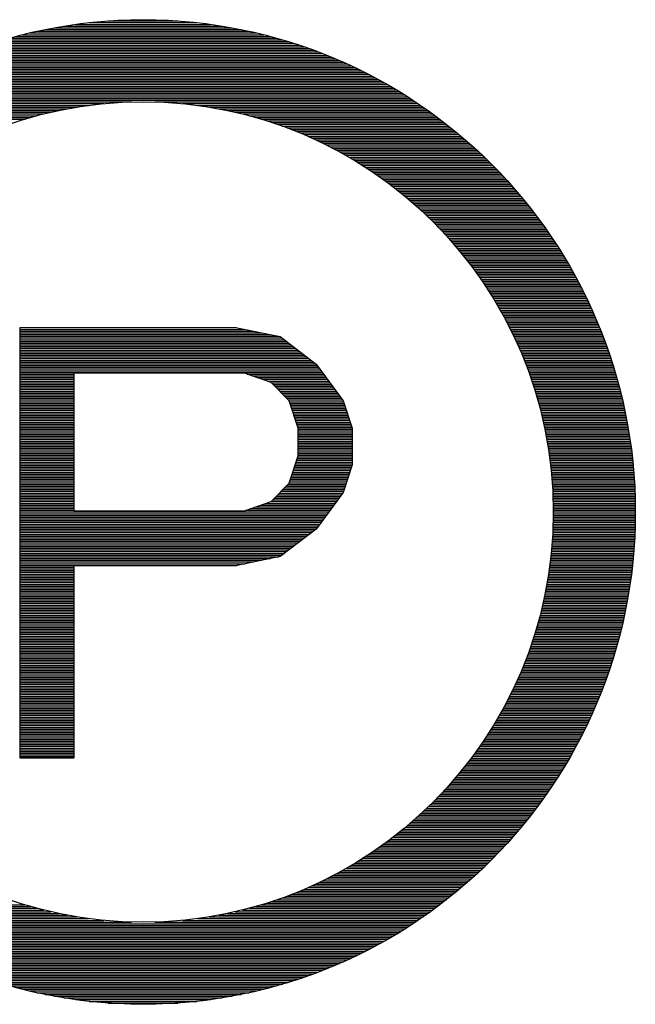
# Model space of a CAD drawing. Header units: millimetres. Extents: x 0 to 420, y -116 to 297.
# Tile 33 of 73: x 169 to 184, y 112 to 136. Entities that reach past the tile are written whole.
import ezdxf

# ---------------------------------------------------------------- set-up
doc = ezdxf.new("R2010")
doc.units = ezdxf.units.MM
doc.header["$LTSCALE"] = 23.1
doc.layers.get('0').update_dxf_attribs({"linetype": 'CONTINUOUS'})

msp = doc.modelspace()

# ---------------------------------------------------------------- linework, layer by layer
at = {"color": 2, "linetype": 'Continuous'}
for p, q in [((170.506, 135.877), (174.363, 135.877)), ((170.784, 135.919), (174.085, 135.919)), ((171.122, 135.961), (173.747, 135.961)), ((171.587, 136.003), (173.283, 136.003)), ((169.332, 135.625), (175.537, 135.625)), ((169.494, 135.667), (175.376, 135.667)), ((169.665, 135.709), (175.204, 135.709)), ((169.848, 135.751), (175.021, 135.751)), ((170.047, 135.793), (174.823, 135.793)), ((170.264, 135.835), (174.605, 135.835)), ((168.51, 135.373), (176.359, 135.373)), ((168.633, 135.415), (176.236, 135.415)), ((168.761, 135.457), (176.108, 135.457)), ((168.895, 135.499), (175.974, 135.499)), ((169.034, 135.541), (175.835, 135.541)), ((169.179, 135.583), (175.69, 135.583)), ((167.846, 135.121), (177.023, 135.121)), ((167.949, 135.163), (176.92, 135.163)), ((168.054, 135.205), (176.815, 135.205)), ((168.163, 135.247), (176.706, 135.247)), ((168.275, 135.289), (176.594, 135.289)), ((168.39, 135.331), (176.479, 135.331)), ((167.368, 134.911), (177.501, 134.911)), ((167.459, 134.953), (177.41, 134.953)), ((167.553, 134.995), (177.317, 134.995)), ((167.648, 135.037), (177.221, 135.037)), ((167.746, 135.079), (177.124, 135.079)), ((166.859, 134.659), (178.01, 134.659)), ((166.94, 134.701), (177.929, 134.701)), ((167.022, 134.743), (177.847, 134.743)), ((167.106, 134.785), (177.763, 134.785)), ((167.192, 134.827), (177.678, 134.827)), ((167.279, 134.869), (177.59, 134.869)), ((166.403, 134.407), (178.466, 134.407)), ((166.476, 134.449), (178.393, 134.449)), ((166.55, 134.491), (178.319, 134.491)), ((166.625, 134.533), (178.244, 134.533)), ((166.702, 134.575), (178.168, 134.575)), ((166.78, 134.617), (178.09, 134.617)), ((166.055, 134.197), (178.814, 134.197)), ((166.123, 134.239), (178.746, 134.239)), ((166.191, 134.281), (178.678, 134.281)), ((166.261, 134.323), (178.608, 134.323)), ((166.331, 134.365), (178.538, 134.365)), ((165.671, 133.945), (171.111, 133.945)), ((165.733, 133.987), (171.477, 133.987)), ((165.795, 134.029), (172.152, 134.029)), ((165.859, 134.071), (179.01, 134.071)), ((165.924, 134.113), (178.946, 134.113)), ((165.989, 134.155), (178.88, 134.155)), ((172.717, 134.029), (179.074, 134.029)), ((173.393, 133.987), (179.137, 133.987)), ((173.758, 133.945), (179.199, 133.945)), ((165.315, 133.693), (169.849, 133.693)), ((165.373, 133.735), (170.012, 133.735)), ((165.431, 133.777), (170.186, 133.777)), ((165.49, 133.819), (170.377, 133.819)), ((165.549, 133.861), (170.588, 133.861)), ((165.609, 133.903), (170.827, 133.903)), ((174.042, 133.903), (179.26, 133.903)), ((174.281, 133.861), (179.32, 133.861)), ((174.492, 133.819), (179.38, 133.819)), ((174.683, 133.777), (179.438, 133.777)), ((174.858, 133.735), (179.497, 133.735)), ((175.02, 133.693), (179.554, 133.693)), ((165.203, 133.609), (169.554, 133.609)), ((165.259, 133.651), (169.697, 133.651)), ((175.172, 133.651), (179.611, 133.651)), ((175.316, 133.609), (179.666, 133.609)), ((175.452, 133.567), (179.722, 133.567)), ((175.581, 133.525), (179.776, 133.525)), ((175.705, 133.483), (179.83, 133.483)), ((175.824, 133.441), (179.884, 133.441)), ((175.939, 133.399), (179.936, 133.399)), ((176.049, 133.357), (179.989, 133.357)), ((176.155, 133.315), (180.04, 133.315)), ((176.259, 133.273), (180.091, 133.273)), ((176.358, 133.231), (180.142, 133.231)), ((176.456, 133.189), (180.191, 133.189)), ((176.55, 133.147), (180.241, 133.147)), ((176.642, 133.105), (180.289, 133.105)), ((176.731, 133.063), (180.338, 133.063)), ((176.818, 133.021), (180.385, 133.021)), ((176.903, 132.979), (180.433, 132.979)), ((176.986, 132.937), (180.479, 132.937)), ((177.068, 132.895), (180.526, 132.895)), ((177.147, 132.853), (180.571, 132.853)), ((177.225, 132.811), (180.617, 132.811)), ((177.301, 132.769), (180.662, 132.769)), ((177.376, 132.727), (180.706, 132.727)), ((177.449, 132.685), (180.75, 132.685)), ((177.521, 132.643), (180.793, 132.643)), ((177.591, 132.601), (180.836, 132.601)), ((177.66, 132.559), (180.879, 132.559)), ((177.728, 132.517), (180.921, 132.517)), ((177.795, 132.475), (180.963, 132.475)), ((177.86, 132.433), (181.004, 132.433)), ((177.925, 132.391), (181.045, 132.391)), ((177.988, 132.349), (181.086, 132.349)), ((178.051, 132.307), (181.126, 132.307)), ((178.112, 132.265), (181.166, 132.265)), ((178.173, 132.223), (181.205, 132.223)), ((178.232, 132.181), (181.244, 132.181)), ((178.291, 132.139), (181.283, 132.139)), ((178.348, 132.097), (181.321, 132.097)), ((178.405, 132.055), (181.359, 132.055)), ((178.461, 132.013), (181.397, 132.013)), ((178.516, 131.971), (181.434, 131.971)), ((178.571, 131.929), (181.471, 131.929)), ((178.624, 131.887), (181.507, 131.887)), ((178.677, 131.845), (181.544, 131.845)), ((178.73, 131.803), (181.579, 131.803)), ((178.781, 131.761), (181.615, 131.761)), ((178.832, 131.719), (181.65, 131.719)), ((178.882, 131.677), (181.685, 131.677)), ((178.931, 131.635), (181.72, 131.635)), ((178.98, 131.593), (181.754, 131.593)), ((179.029, 131.551), (181.788, 131.551)), ((179.076, 131.509), (181.821, 131.509)), ((179.123, 131.467), (181.855, 131.467)), ((179.169, 131.425), (181.888, 131.425)), ((179.215, 131.383), (181.92, 131.383)), ((179.261, 131.341), (181.953, 131.341)), ((179.305, 131.299), (181.985, 131.299)), ((179.349, 131.257), (182.017, 131.257)), ((179.393, 131.215), (182.048, 131.215)), ((179.436, 131.173), (182.079, 131.173)), ((179.479, 131.131), (182.11, 131.131)), ((179.521, 131.089), (182.141, 131.089)), ((179.562, 131.047), (182.171, 131.047)), ((179.603, 131.005), (182.201, 131.005)), ((179.644, 130.963), (182.231, 130.963)), ((179.684, 130.921), (182.261, 130.921)), ((179.724, 130.879), (182.29, 130.879)), ((179.763, 130.837), (182.319, 130.837)), ((179.802, 130.795), (182.348, 130.795)), ((179.84, 130.753), (182.377, 130.753)), ((179.878, 130.711), (182.405, 130.711)), ((179.915, 130.669), (182.433, 130.669)), ((179.953, 130.627), (182.461, 130.627)), ((179.989, 130.585), (182.488, 130.585)), ((180.025, 130.543), (182.515, 130.543)), ((180.061, 130.501), (182.542, 130.501)), ((180.097, 130.459), (182.569, 130.459)), ((180.132, 130.417), (182.596, 130.417)), ((180.166, 130.375), (182.622, 130.375)), ((180.201, 130.333), (182.648, 130.333)), ((180.234, 130.291), (182.674, 130.291)), ((180.268, 130.249), (182.699, 130.249)), ((180.301, 130.207), (182.724, 130.207)), ((180.334, 130.165), (182.75, 130.165)), ((180.366, 130.123), (182.774, 130.123)), ((180.398, 130.081), (182.799, 130.081)), ((180.43, 130.039), (182.823, 130.039)), ((180.461, 129.997), (182.848, 129.997)), ((180.493, 129.955), (182.872, 129.955)), ((180.523, 129.913), (182.895, 129.913)), ((180.554, 129.871), (182.919, 129.871)), ((180.584, 129.829), (182.942, 129.829)), ((180.613, 129.787), (182.965, 129.787)), ((180.643, 129.745), (182.988, 129.745)), ((180.672, 129.703), (183.011, 129.703)), ((180.701, 129.661), (183.033, 129.661)), ((180.729, 129.619), (183.055, 129.619)), ((180.757, 129.577), (183.077, 129.577)), ((180.785, 129.535), (183.099, 129.535)), ((180.812, 129.493), (183.12, 129.493)), ((180.84, 129.451), (183.142, 129.451)), ((180.867, 129.409), (183.163, 129.409)), ((180.893, 129.367), (183.184, 129.367)), ((180.92, 129.325), (183.205, 129.325)), ((180.946, 129.283), (183.225, 129.283)), ((180.971, 129.241), (183.246, 129.241)), ((180.997, 129.199), (183.266, 129.199)), ((181.022, 129.157), (183.286, 129.157)), ((181.047, 129.115), (183.305, 129.115)), ((181.072, 129.073), (183.325, 129.073)), ((181.096, 129.031), (183.344, 129.031)), ((181.12, 128.989), (183.363, 128.989)), ((181.144, 128.947), (183.382, 128.947)), ((181.168, 128.905), (183.401, 128.905)), ((181.191, 128.863), (183.42, 128.863)), ((181.214, 128.821), (183.438, 128.821)), ((181.237, 128.779), (183.456, 128.779)), ((181.259, 128.737), (183.474, 128.737)), ((181.281, 128.695), (183.492, 128.695)), ((181.303, 128.653), (183.51, 128.653)), ((169.435, 128.527), (174.714, 128.527)), ((169.435, 128.485), (174.92, 128.485)), ((169.435, 128.443), (175.125, 128.443)), ((169.435, 128.401), (175.331, 128.401)), ((181.325, 128.611), (183.527, 128.611)), ((181.347, 128.569), (183.544, 128.569)), ((181.368, 128.527), (183.561, 128.527)), ((181.389, 128.485), (183.578, 128.485)), ((181.41, 128.443), (183.595, 128.443)), ((181.43, 128.401), (183.611, 128.401)), ((169.435, 128.359), (175.536, 128.359)), ((169.435, 128.317), (175.742, 128.317)), ((169.435, 128.275), (175.824, 128.275)), ((169.435, 128.233), (175.878, 128.233)), ((169.435, 128.191), (175.933, 128.191)), ((181.45, 128.359), (183.628, 128.359)), ((181.47, 128.317), (183.644, 128.317)), ((181.49, 128.275), (183.66, 128.275)), ((181.51, 128.233), (183.676, 128.233)), ((181.529, 128.191), (183.691, 128.191)), ((169.435, 128.149), (175.988, 128.149)), ((169.435, 128.107), (176.043, 128.107)), ((169.435, 128.065), (176.098, 128.065)), ((169.435, 128.023), (176.153, 128.023)), ((169.435, 127.981), (176.207, 127.981)), ((169.435, 127.939), (176.262, 127.939)), ((181.548, 128.149), (183.707, 128.149)), ((181.567, 128.107), (183.722, 128.107)), ((181.586, 128.065), (183.737, 128.065)), ((181.604, 128.023), (183.752, 128.023)), ((181.622, 127.981), (183.767, 127.981)), ((181.64, 127.939), (183.781, 127.939)), ((169.435, 127.897), (176.317, 127.897)), ((169.435, 127.855), (176.372, 127.855)), ((169.435, 127.813), (176.427, 127.813)), ((169.435, 127.771), (176.482, 127.771)), ((169.435, 127.729), (176.536, 127.729)), ((169.435, 127.687), (176.591, 127.687)), ((181.658, 127.897), (183.795, 127.897)), ((181.675, 127.855), (183.81, 127.855)), ((181.693, 127.813), (183.824, 127.813)), ((181.71, 127.771), (183.838, 127.771)), ((181.727, 127.729), (183.851, 127.729)), ((181.743, 127.687), (183.865, 127.687)), ((169.435, 127.645), (176.646, 127.645)), ((169.435, 127.603), (176.68, 127.603)), ((169.435, 127.561), (176.711, 127.561)), ((169.435, 127.519), (176.742, 127.519)), ((169.435, 127.477), (176.773, 127.477)), ((181.759, 127.645), (183.878, 127.645)), ((181.776, 127.603), (183.891, 127.603)), ((181.792, 127.561), (183.904, 127.561)), ((181.807, 127.519), (183.917, 127.519)), ((181.823, 127.477), (183.93, 127.477)), ((169.435, 127.435), (176.803, 127.435)), ((169.435, 127.393), (170.747, 127.393)), ((169.435, 127.351), (170.747, 127.351)), ((169.435, 127.309), (170.747, 127.309)), ((169.435, 127.267), (170.747, 127.267)), ((169.435, 127.225), (170.747, 127.225)), ((174.971, 127.393), (176.834, 127.393)), ((175.094, 127.351), (176.865, 127.351)), ((175.218, 127.309), (176.896, 127.309)), ((175.341, 127.267), (176.927, 127.267)), ((175.464, 127.225), (176.958, 127.225)), ((181.838, 127.435), (183.942, 127.435)), ((181.853, 127.393), (183.955, 127.393)), ((181.868, 127.351), (183.967, 127.351)), ((181.883, 127.309), (183.979, 127.309)), ((181.897, 127.267), (183.991, 127.267)), ((181.911, 127.225), (184.002, 127.225)), ((169.435, 127.183), (170.747, 127.183)), ((169.435, 127.141), (170.747, 127.141)), ((169.435, 127.099), (170.747, 127.099)), ((169.435, 127.057), (170.747, 127.057)), ((169.435, 127.015), (170.747, 127.015)), ((169.435, 126.973), (170.747, 126.973)), ((175.569, 127.183), (176.989, 127.183)), ((175.61, 127.141), (177.019, 127.141)), ((175.651, 127.099), (177.05, 127.099)), ((175.692, 127.057), (177.081, 127.057)), ((175.733, 127.015), (177.112, 127.015)), ((175.775, 126.973), (177.143, 126.973)), ((181.926, 127.183), (184.014, 127.183)), ((181.939, 127.141), (184.025, 127.141)), ((181.953, 127.099), (184.036, 127.099)), ((181.966, 127.057), (184.047, 127.057)), ((181.98, 127.015), (184.058, 127.015)), ((181.993, 126.973), (184.069, 126.973)), ((169.435, 126.931), (170.747, 126.931)), ((169.435, 126.889), (170.747, 126.889)), ((169.435, 126.847), (170.747, 126.847)), ((169.435, 126.805), (170.747, 126.805)), ((169.435, 126.763), (170.747, 126.763)), ((169.435, 126.721), (170.747, 126.721)), ((175.816, 126.931), (177.174, 126.931)), ((175.857, 126.889), (177.204, 126.889)), ((175.898, 126.847), (177.235, 126.847)), ((175.939, 126.805), (177.266, 126.805)), ((175.98, 126.763), (177.297, 126.763)), ((176.005, 126.721), (177.318, 126.721)), ((182.005, 126.931), (184.079, 126.931)), ((182.018, 126.889), (184.09, 126.889)), ((182.031, 126.847), (184.1, 126.847)), ((182.043, 126.805), (184.11, 126.805)), ((182.055, 126.763), (184.12, 126.763)), ((182.067, 126.721), (184.13, 126.721)), ((169.435, 126.679), (170.747, 126.679)), ((169.435, 126.637), (170.747, 126.637)), ((169.435, 126.595), (170.747, 126.595)), ((169.435, 126.553), (170.747, 126.553)), ((169.435, 126.511), (170.747, 126.511)), ((176.019, 126.679), (177.331, 126.679)), ((176.033, 126.637), (177.345, 126.637)), ((176.046, 126.595), (177.359, 126.595)), ((176.06, 126.553), (177.373, 126.553)), ((176.074, 126.511), (177.386, 126.511)), ((182.078, 126.679), (184.139, 126.679)), ((182.09, 126.637), (184.149, 126.637)), ((182.101, 126.595), (184.158, 126.595)), ((182.112, 126.553), (184.167, 126.553)), ((182.123, 126.511), (184.176, 126.511)), ((169.435, 126.469), (170.747, 126.469)), ((169.435, 126.427), (170.747, 126.427)), ((169.435, 126.385), (170.747, 126.385)), ((169.435, 126.343), (170.747, 126.343)), ((169.435, 126.301), (170.747, 126.301)), ((169.435, 126.259), (170.747, 126.259)), ((176.087, 126.469), (177.4, 126.469)), ((176.101, 126.427), (177.414, 126.427)), ((176.115, 126.385), (177.427, 126.385)), ((176.129, 126.343), (177.441, 126.343)), ((176.142, 126.301), (177.455, 126.301)), ((176.156, 126.259), (177.468, 126.259)), ((182.133, 126.469), (184.185, 126.469)), ((182.144, 126.427), (184.193, 126.427)), ((182.154, 126.385), (184.202, 126.385)), ((182.164, 126.343), (184.21, 126.343)), ((182.174, 126.301), (184.218, 126.301)), ((182.184, 126.259), (184.226, 126.259)), ((169.435, 126.217), (170.747, 126.217)), ((169.435, 126.175), (170.747, 126.175)), ((169.435, 126.133), (170.747, 126.133)), ((169.435, 126.091), (170.747, 126.091)), ((169.435, 126.049), (170.747, 126.049)), ((169.435, 126.007), (170.747, 126.007)), ((176.17, 126.217), (177.482, 126.217)), ((176.183, 126.175), (177.496, 126.175)), ((176.197, 126.133), (177.51, 126.133)), ((176.211, 126.091), (177.523, 126.091)), ((176.216, 126.049), (177.528, 126.049)), ((176.216, 126.007), (177.528, 126.007)), ((182.193, 126.217), (184.234, 126.217)), ((182.202, 126.175), (184.242, 126.175)), ((182.212, 126.133), (184.249, 126.133)), ((182.221, 126.091), (184.257, 126.091)), ((182.229, 126.049), (184.264, 126.049)), ((182.238, 126.007), (184.271, 126.007)), ((169.435, 125.965), (170.747, 125.965)), ((169.435, 125.923), (170.747, 125.923)), ((169.435, 125.881), (170.747, 125.881)), ((169.435, 125.839), (170.747, 125.839)), ((169.435, 125.797), (170.747, 125.797)), ((176.216, 125.965), (177.528, 125.965)), ((176.216, 125.923), (177.528, 125.923)), ((176.216, 125.881), (177.528, 125.881)), ((176.216, 125.839), (177.528, 125.839)), ((176.216, 125.797), (177.528, 125.797)), ((182.246, 125.965), (184.278, 125.965)), ((182.254, 125.923), (184.285, 125.923)), ((182.262, 125.881), (184.291, 125.881)), ((182.27, 125.839), (184.298, 125.839)), ((182.278, 125.797), (184.304, 125.797)), ((169.435, 125.755), (170.747, 125.755)), ((169.435, 125.713), (170.747, 125.713)), ((169.435, 125.671), (170.747, 125.671)), ((169.435, 125.629), (170.747, 125.629)), ((169.435, 125.587), (170.747, 125.587)), ((169.435, 125.545), (170.747, 125.545)), ((176.216, 125.755), (177.528, 125.755)), ((176.216, 125.713), (177.528, 125.713)), ((176.216, 125.671), (177.528, 125.671)), ((176.216, 125.629), (177.528, 125.629)), ((176.216, 125.587), (177.528, 125.587)), ((176.216, 125.545), (177.528, 125.545)), ((182.285, 125.755), (184.31, 125.755)), ((182.292, 125.713), (184.316, 125.713)), ((182.3, 125.671), (184.322, 125.671)), ((182.306, 125.629), (184.328, 125.629)), ((182.313, 125.587), (184.334, 125.587)), ((182.32, 125.545), (184.339, 125.545)), ((169.435, 125.503), (170.747, 125.503)), ((169.435, 125.461), (170.747, 125.461)), ((169.435, 125.419), (170.747, 125.419)), ((169.435, 125.377), (170.747, 125.377)), ((169.435, 125.335), (170.747, 125.335)), ((169.435, 125.293), (170.747, 125.293)), ((176.179, 125.293), (177.528, 125.293)), ((176.193, 125.335), (177.528, 125.335)), ((176.207, 125.377), (177.528, 125.377)), ((176.216, 125.503), (177.528, 125.503)), ((176.216, 125.461), (177.528, 125.461)), ((176.216, 125.419), (177.528, 125.419)), ((182.326, 125.503), (184.344, 125.503)), ((182.332, 125.461), (184.349, 125.461)), ((182.338, 125.419), (184.354, 125.419)), ((182.344, 125.377), (184.359, 125.377)), ((182.349, 125.335), (184.364, 125.335)), ((182.355, 125.293), (184.368, 125.293)), ((169.435, 125.251), (170.747, 125.251)), ((169.435, 125.209), (170.747, 125.209)), ((169.435, 125.167), (170.747, 125.167)), ((169.435, 125.125), (170.747, 125.125)), ((169.435, 125.083), (170.747, 125.083)), ((169.435, 125.041), (170.747, 125.041)), ((176.097, 125.041), (177.482, 125.041)), ((176.111, 125.083), (177.496, 125.083)), ((176.124, 125.125), (177.51, 125.125)), ((176.138, 125.167), (177.523, 125.167)), ((176.152, 125.209), (177.528, 125.209)), ((176.165, 125.251), (177.528, 125.251)), ((182.36, 125.251), (184.373, 125.251)), ((182.365, 125.209), (184.377, 125.209)), ((182.37, 125.167), (184.381, 125.167)), ((182.375, 125.125), (184.385, 125.125)), ((182.379, 125.083), (184.389, 125.083)), ((182.384, 125.041), (184.392, 125.041)), ((169.435, 124.999), (170.747, 124.999)), ((169.435, 124.957), (170.747, 124.957)), ((169.435, 124.915), (170.747, 124.915)), ((169.435, 124.873), (170.747, 124.873)), ((169.435, 124.831), (170.747, 124.831)), ((176.028, 124.831), (177.414, 124.831)), ((176.042, 124.873), (177.428, 124.873)), ((176.056, 124.915), (177.441, 124.915)), ((176.07, 124.957), (177.455, 124.957)), ((176.083, 124.999), (177.469, 124.999)), ((182.388, 124.999), (184.396, 124.999)), ((182.392, 124.957), (184.399, 124.957)), ((182.396, 124.915), (184.402, 124.915)), ((182.399, 124.873), (184.405, 124.873)), ((182.403, 124.831), (184.408, 124.831)), ((169.435, 124.789), (170.747, 124.789)), ((169.435, 124.747), (170.747, 124.747)), ((169.435, 124.705), (170.747, 124.705)), ((169.435, 124.663), (170.747, 124.663)), ((169.435, 124.621), (170.747, 124.621)), ((169.435, 124.579), (170.747, 124.579)), ((175.844, 124.579), (177.332, 124.579)), ((175.885, 124.621), (177.345, 124.621)), ((175.926, 124.663), (177.359, 124.663)), ((175.968, 124.705), (177.373, 124.705)), ((176.001, 124.747), (177.386, 124.747)), ((176.015, 124.789), (177.4, 124.789)), ((182.406, 124.789), (184.411, 124.789)), ((182.409, 124.747), (184.413, 124.747)), ((182.412, 124.705), (184.416, 124.705)), ((182.415, 124.663), (184.418, 124.663)), ((182.417, 124.621), (184.42, 124.621)), ((182.42, 124.579), (184.422, 124.579)), ((169.435, 124.537), (170.747, 124.537)), ((169.435, 124.495), (170.747, 124.495)), ((169.435, 124.453), (170.747, 124.453)), ((169.435, 124.411), (170.747, 124.411)), ((169.435, 124.369), (170.747, 124.369)), ((169.435, 124.327), (170.747, 124.327)), ((175.597, 124.327), (177.174, 124.327)), ((175.639, 124.369), (177.205, 124.369)), ((175.68, 124.411), (177.236, 124.411)), ((175.721, 124.453), (177.266, 124.453)), ((175.762, 124.495), (177.297, 124.495)), ((175.803, 124.537), (177.318, 124.537)), ((182.422, 124.537), (184.424, 124.537)), ((182.424, 124.495), (184.426, 124.495)), ((182.426, 124.453), (184.427, 124.453)), ((182.427, 124.411), (184.429, 124.411)), ((182.429, 124.369), (184.43, 124.369)), ((182.43, 124.327), (184.431, 124.327)), ((169.435, 124.285), (170.747, 124.285)), ((169.435, 124.243), (170.747, 124.243)), ((169.435, 124.201), (170.747, 124.201)), ((169.435, 124.159), (170.747, 124.159)), ((169.435, 124.117), (170.747, 124.117)), ((175.056, 124.117), (177.02, 124.117)), ((175.18, 124.159), (177.051, 124.159)), ((175.303, 124.201), (177.081, 124.201)), ((175.426, 124.243), (177.112, 124.243)), ((175.55, 124.285), (177.143, 124.285)), ((182.431, 124.285), (184.432, 124.285)), ((182.432, 124.243), (184.433, 124.243)), ((182.433, 124.201), (184.433, 124.201)), ((182.434, 124.159), (184.434, 124.159)), ((182.434, 124.117), (184.434, 124.117)), ((169.435, 124.075), (170.747, 124.075)), ((169.435, 124.033), (176.958, 124.033)), ((169.435, 123.991), (176.927, 123.991)), ((169.435, 123.949), (176.896, 123.949)), ((169.435, 123.907), (176.866, 123.907)), ((169.435, 123.865), (176.835, 123.865)), ((174.933, 124.075), (176.989, 124.075)), ((182.433, 123.865), (184.433, 123.865)), ((182.434, 123.949), (184.434, 123.949)), ((182.434, 123.907), (184.434, 123.907)), ((182.435, 124.075), (184.435, 124.075)), ((182.435, 124.033), (184.435, 124.033)), ((182.435, 123.991), (184.435, 123.991)), ((169.435, 123.823), (176.804, 123.823)), ((169.435, 123.781), (176.773, 123.781)), ((169.435, 123.739), (176.742, 123.739)), ((169.435, 123.697), (176.711, 123.697)), ((169.435, 123.655), (176.68, 123.655)), ((169.435, 123.613), (176.647, 123.613)), ((182.426, 123.613), (184.427, 123.613)), ((182.427, 123.655), (184.429, 123.655)), ((182.429, 123.697), (184.43, 123.697)), ((182.43, 123.739), (184.431, 123.739)), ((182.431, 123.781), (184.432, 123.781)), ((182.432, 123.823), (184.433, 123.823)), ((169.435, 123.571), (176.592, 123.571)), ((169.435, 123.529), (176.537, 123.529)), ((169.435, 123.487), (176.482, 123.487)), ((169.435, 123.445), (176.427, 123.445)), ((169.435, 123.403), (176.373, 123.403)), ((169.435, 123.361), (176.318, 123.361)), ((182.412, 123.361), (184.416, 123.361)), ((182.415, 123.403), (184.418, 123.403)), ((182.417, 123.445), (184.42, 123.445)), ((182.42, 123.487), (184.422, 123.487)), ((182.422, 123.529), (184.424, 123.529)), ((182.424, 123.571), (184.426, 123.571)), ((169.435, 123.319), (176.263, 123.319)), ((169.435, 123.277), (176.208, 123.277)), ((169.435, 123.235), (176.153, 123.235)), ((169.435, 123.193), (176.098, 123.193)), ((169.435, 123.151), (176.044, 123.151)), ((182.396, 123.151), (184.402, 123.151)), ((182.399, 123.193), (184.405, 123.193)), ((182.403, 123.235), (184.408, 123.235)), ((182.406, 123.277), (184.411, 123.277)), ((182.409, 123.319), (184.413, 123.319)), ((169.435, 123.109), (175.989, 123.109)), ((169.435, 123.067), (175.934, 123.067)), ((169.435, 123.025), (175.879, 123.025)), ((169.435, 122.983), (175.824, 122.983)), ((169.435, 122.941), (175.745, 122.941)), ((169.435, 122.899), (175.539, 122.899)), ((182.37, 122.899), (184.381, 122.899)), ((182.375, 122.941), (184.385, 122.941)), ((182.379, 122.983), (184.389, 122.983)), ((182.384, 123.025), (184.392, 123.025)), ((182.388, 123.067), (184.396, 123.067)), ((182.392, 123.109), (184.399, 123.109)), ((169.435, 122.857), (175.333, 122.857)), ((169.435, 122.815), (175.128, 122.815)), ((169.435, 122.773), (174.922, 122.773)), ((169.435, 122.731), (174.716, 122.731)), ((169.435, 122.689), (170.747, 122.689)), ((169.435, 122.647), (170.747, 122.647)), ((182.338, 122.647), (184.354, 122.647)), ((182.344, 122.689), (184.359, 122.689)), ((182.349, 122.731), (184.364, 122.731)), ((182.355, 122.773), (184.368, 122.773)), ((182.36, 122.815), (184.373, 122.815)), ((182.365, 122.857), (184.377, 122.857)), ((169.435, 122.605), (170.747, 122.605)), ((169.435, 122.563), (170.747, 122.563)), ((169.435, 122.521), (170.747, 122.521)), ((169.435, 122.479), (170.747, 122.479)), ((169.435, 122.437), (170.747, 122.437)), ((182.306, 122.437), (184.328, 122.437)), ((182.313, 122.479), (184.334, 122.479)), ((182.32, 122.521), (184.339, 122.521)), ((182.326, 122.563), (184.344, 122.563)), ((182.332, 122.605), (184.349, 122.605)), ((169.435, 122.395), (170.747, 122.395)), ((169.435, 122.353), (170.747, 122.353)), ((169.435, 122.311), (170.747, 122.311)), ((169.435, 122.269), (170.747, 122.269)), ((169.435, 122.227), (170.747, 122.227)), ((169.435, 122.185), (170.747, 122.185)), ((182.262, 122.185), (184.291, 122.185)), ((182.27, 122.227), (184.298, 122.227)), ((182.278, 122.269), (184.304, 122.269)), ((182.285, 122.311), (184.31, 122.311)), ((182.292, 122.353), (184.316, 122.353)), ((182.3, 122.395), (184.322, 122.395)), ((169.435, 122.143), (170.747, 122.143)), ((169.435, 122.101), (170.747, 122.101)), ((169.435, 122.059), (170.747, 122.059)), ((169.435, 122.017), (170.747, 122.017)), ((169.435, 121.975), (170.747, 121.975)), ((169.435, 121.933), (170.747, 121.933)), ((182.212, 121.933), (184.249, 121.933)), ((182.221, 121.975), (184.257, 121.975)), ((182.229, 122.017), (184.264, 122.017)), ((182.238, 122.059), (184.271, 122.059)), ((182.246, 122.101), (184.278, 122.101)), ((182.254, 122.143), (184.285, 122.143)), ((169.435, 121.891), (170.747, 121.891)), ((169.435, 121.849), (170.747, 121.849)), ((169.435, 121.807), (170.747, 121.807)), ((169.435, 121.765), (170.747, 121.765)), ((169.435, 121.723), (170.747, 121.723)), ((169.435, 121.681), (170.747, 121.681)), ((182.154, 121.681), (184.202, 121.681)), ((182.164, 121.723), (184.21, 121.723)), ((182.174, 121.765), (184.218, 121.765)), ((182.184, 121.807), (184.226, 121.807)), ((182.193, 121.849), (184.234, 121.849)), ((182.202, 121.891), (184.242, 121.891)), ((169.435, 121.639), (170.747, 121.639)), ((169.435, 121.597), (170.747, 121.597)), ((169.435, 121.555), (170.747, 121.555)), ((169.435, 121.513), (170.747, 121.513)), ((169.435, 121.471), (170.747, 121.471)), ((182.101, 121.471), (184.158, 121.471)), ((182.112, 121.513), (184.167, 121.513)), ((182.123, 121.555), (184.176, 121.555)), ((182.133, 121.597), (184.185, 121.597)), ((182.144, 121.639), (184.193, 121.639)), ((169.435, 121.429), (170.747, 121.429)), ((169.435, 121.387), (170.747, 121.387)), ((169.435, 121.345), (170.747, 121.345)), ((169.435, 121.303), (170.747, 121.303)), ((169.435, 121.261), (170.747, 121.261)), ((169.435, 121.219), (170.747, 121.219)), ((182.031, 121.219), (184.1, 121.219)), ((182.043, 121.261), (184.11, 121.261)), ((182.055, 121.303), (184.12, 121.303)), ((182.067, 121.345), (184.13, 121.345)), ((182.078, 121.387), (184.139, 121.387)), ((182.09, 121.429), (184.149, 121.429)), ((169.435, 121.177), (170.747, 121.177)), ((169.435, 121.135), (170.747, 121.135)), ((169.435, 121.093), (170.747, 121.093)), ((169.435, 121.051), (170.747, 121.051)), ((169.435, 121.009), (170.747, 121.009)), ((169.435, 120.967), (170.747, 120.967)), ((181.953, 120.967), (184.036, 120.967)), ((181.966, 121.009), (184.047, 121.009)), ((181.98, 121.051), (184.058, 121.051)), ((181.993, 121.093), (184.069, 121.093)), ((182.005, 121.135), (184.079, 121.135)), ((182.018, 121.177), (184.09, 121.177)), ((169.435, 120.925), (170.747, 120.925)), ((169.435, 120.883), (170.747, 120.883)), ((169.435, 120.841), (170.747, 120.841)), ((169.435, 120.799), (170.747, 120.799)), ((169.435, 120.757), (170.747, 120.757)), ((181.883, 120.757), (183.979, 120.757)), ((181.897, 120.799), (183.991, 120.799)), ((181.911, 120.841), (184.002, 120.841)), ((181.926, 120.883), (184.014, 120.883)), ((181.939, 120.925), (184.025, 120.925)), ((169.435, 120.715), (170.747, 120.715)), ((169.435, 120.673), (170.747, 120.673)), ((169.435, 120.631), (170.747, 120.631)), ((169.435, 120.589), (170.747, 120.589)), ((169.435, 120.547), (170.747, 120.547)), ((169.435, 120.505), (170.747, 120.505)), ((181.792, 120.505), (183.904, 120.505)), ((181.807, 120.547), (183.917, 120.547)), ((181.823, 120.589), (183.93, 120.589)), ((181.838, 120.631), (183.942, 120.631)), ((181.853, 120.673), (183.955, 120.673)), ((181.868, 120.715), (183.967, 120.715)), ((169.435, 120.463), (170.747, 120.463)), ((169.435, 120.421), (170.747, 120.421)), ((169.435, 120.379), (170.747, 120.379)), ((169.435, 120.337), (170.747, 120.337)), ((169.435, 120.295), (170.747, 120.295)), ((169.435, 120.253), (170.747, 120.253)), ((181.693, 120.253), (183.824, 120.253)), ((181.71, 120.295), (183.838, 120.295)), ((181.727, 120.337), (183.851, 120.337)), ((181.743, 120.379), (183.865, 120.379)), ((181.759, 120.421), (183.878, 120.421)), ((181.776, 120.463), (183.891, 120.463)), ((169.435, 120.211), (170.747, 120.211)), ((169.435, 120.169), (170.747, 120.169)), ((169.435, 120.127), (170.747, 120.127)), ((169.435, 120.085), (170.747, 120.085)), ((169.435, 120.043), (170.747, 120.043)), ((169.435, 120.001), (170.747, 120.001)), ((181.586, 120.001), (183.737, 120.001)), ((181.604, 120.043), (183.752, 120.043)), ((181.622, 120.085), (183.767, 120.085)), ((181.64, 120.127), (183.781, 120.127)), ((181.658, 120.169), (183.795, 120.169)), ((181.675, 120.211), (183.81, 120.211)), ((169.435, 119.959), (170.747, 119.959)), ((169.435, 119.917), (170.747, 119.917)), ((169.435, 119.875), (170.747, 119.875)), ((169.435, 119.833), (170.747, 119.833)), ((169.435, 119.791), (170.747, 119.791)), ((181.49, 119.791), (183.66, 119.791)), ((181.51, 119.833), (183.676, 119.833)), ((181.529, 119.875), (183.691, 119.875)), ((181.548, 119.917), (183.707, 119.917)), ((181.567, 119.959), (183.722, 119.959)), ((169.435, 119.749), (170.747, 119.749)), ((169.435, 119.707), (170.747, 119.707)), ((169.435, 119.665), (170.747, 119.665)), ((169.435, 119.623), (170.747, 119.623)), ((169.435, 119.581), (170.747, 119.581)), ((169.435, 119.539), (170.747, 119.539)), ((181.368, 119.539), (183.561, 119.539)), ((181.389, 119.581), (183.578, 119.581)), ((181.41, 119.623), (183.595, 119.623)), ((181.43, 119.665), (183.611, 119.665)), ((181.45, 119.707), (183.628, 119.707)), ((181.47, 119.749), (183.644, 119.749)), ((169.435, 119.497), (170.747, 119.497)), ((169.435, 119.455), (170.747, 119.455)), ((169.435, 119.413), (170.747, 119.413)), ((169.435, 119.371), (170.747, 119.371)), ((169.435, 119.329), (170.747, 119.329)), ((169.435, 119.287), (170.747, 119.287)), ((181.237, 119.287), (183.456, 119.287)), ((181.259, 119.329), (183.474, 119.329)), ((181.281, 119.371), (183.492, 119.371)), ((181.303, 119.413), (183.51, 119.413)), ((181.325, 119.455), (183.527, 119.455)), ((181.347, 119.497), (183.544, 119.497)), ((169.435, 119.245), (170.747, 119.245)), ((169.435, 119.203), (170.747, 119.203)), ((169.435, 119.161), (170.747, 119.161)), ((169.435, 119.119), (170.747, 119.119)), ((169.435, 119.077), (170.747, 119.077)), ((181.12, 119.077), (183.363, 119.077)), ((181.144, 119.119), (183.382, 119.119)), ((181.168, 119.161), (183.401, 119.161)), ((181.191, 119.203), (183.42, 119.203)), ((181.214, 119.245), (183.438, 119.245)), ((169.435, 119.035), (170.747, 119.035)), ((169.435, 118.993), (170.747, 118.993)), ((169.435, 118.951), (170.747, 118.951)), ((169.435, 118.909), (170.747, 118.909)), ((169.435, 118.867), (170.747, 118.867)), ((169.435, 118.825), (170.747, 118.825)), ((180.971, 118.825), (183.246, 118.825)), ((180.997, 118.867), (183.266, 118.867)), ((181.022, 118.909), (183.286, 118.909)), ((181.047, 118.951), (183.305, 118.951)), ((181.072, 118.993), (183.325, 118.993)), ((181.096, 119.035), (183.344, 119.035)), ((169.435, 118.783), (170.747, 118.783)), ((169.435, 118.741), (170.747, 118.741)), ((169.435, 118.699), (170.747, 118.699)), ((169.435, 118.657), (170.747, 118.657)), ((169.435, 118.615), (170.747, 118.615)), ((169.435, 118.573), (170.747, 118.573)), ((180.812, 118.573), (183.12, 118.573)), ((180.84, 118.615), (183.142, 118.615)), ((180.867, 118.657), (183.163, 118.657)), ((180.893, 118.699), (183.184, 118.699)), ((180.92, 118.741), (183.205, 118.741)), ((180.946, 118.783), (183.225, 118.783)), ((169.435, 118.531), (170.747, 118.531)), ((169.435, 118.489), (170.747, 118.489)), ((169.435, 118.447), (170.747, 118.447)), ((169.435, 118.405), (170.747, 118.405)), ((169.435, 118.363), (170.747, 118.363)), ((169.435, 118.321), (170.747, 118.321)), ((180.643, 118.321), (182.988, 118.321)), ((180.672, 118.363), (183.011, 118.363)), ((180.701, 118.405), (183.033, 118.405)), ((180.729, 118.447), (183.055, 118.447)), ((180.757, 118.489), (183.077, 118.489)), ((180.785, 118.531), (183.099, 118.531)), ((169.435, 118.279), (170.747, 118.279)), ((169.435, 118.237), (170.747, 118.237)), ((169.435, 118.195), (170.747, 118.195)), ((169.435, 118.153), (170.747, 118.153)), ((169.435, 118.111), (170.747, 118.111)), ((180.493, 118.111), (182.872, 118.111)), ((180.523, 118.153), (182.895, 118.153)), ((180.554, 118.195), (182.919, 118.195)), ((180.584, 118.237), (182.942, 118.237)), ((180.613, 118.279), (182.965, 118.279)), ((169.435, 118.069), (170.747, 118.069)), ((180.301, 117.859), (182.724, 117.859)), ((180.334, 117.901), (182.75, 117.901)), ((180.366, 117.943), (182.774, 117.943)), ((180.398, 117.985), (182.799, 117.985)), ((180.43, 118.027), (182.823, 118.027)), ((180.461, 118.069), (182.848, 118.069)), ((180.097, 117.607), (182.569, 117.607)), ((180.132, 117.649), (182.596, 117.649)), ((180.166, 117.691), (182.622, 117.691)), ((180.201, 117.733), (182.648, 117.733)), ((180.234, 117.775), (182.674, 117.775)), ((180.268, 117.817), (182.699, 117.817)), ((179.915, 117.397), (182.433, 117.397)), ((179.953, 117.439), (182.461, 117.439)), ((179.989, 117.481), (182.488, 117.481)), ((180.025, 117.523), (182.515, 117.523)), ((180.061, 117.565), (182.542, 117.565)), ((179.684, 117.145), (182.261, 117.145)), ((179.724, 117.187), (182.29, 117.187)), ((179.763, 117.229), (182.319, 117.229)), ((179.802, 117.271), (182.348, 117.271)), ((179.84, 117.313), (182.377, 117.313)), ((179.878, 117.355), (182.405, 117.355)), ((179.436, 116.893), (182.079, 116.893)), ((179.479, 116.935), (182.11, 116.935)), ((179.521, 116.977), (182.141, 116.977)), ((179.562, 117.019), (182.171, 117.019)), ((179.603, 117.061), (182.201, 117.061)), ((179.644, 117.103), (182.231, 117.103)), ((179.169, 116.641), (181.888, 116.641)), ((179.215, 116.683), (181.92, 116.683)), ((179.261, 116.725), (181.953, 116.725)), ((179.305, 116.767), (181.985, 116.767)), ((179.349, 116.809), (182.017, 116.809)), ((179.393, 116.851), (182.048, 116.851)), ((178.931, 116.431), (181.72, 116.431)), ((178.98, 116.473), (181.754, 116.473)), ((179.029, 116.515), (181.788, 116.515)), ((179.076, 116.557), (181.821, 116.557)), ((179.123, 116.599), (181.855, 116.599)), ((178.624, 116.179), (181.507, 116.179)), ((178.677, 116.221), (181.544, 116.221)), ((178.73, 116.263), (181.579, 116.263)), ((178.781, 116.305), (181.615, 116.305)), ((178.832, 116.347), (181.65, 116.347)), ((178.882, 116.389), (181.685, 116.389)), ((178.291, 115.927), (181.283, 115.927)), ((178.348, 115.969), (181.321, 115.969)), ((178.405, 116.011), (181.359, 116.011)), ((178.461, 116.053), (181.397, 116.053)), ((178.516, 116.095), (181.434, 116.095)), ((178.571, 116.137), (181.471, 116.137)), ((177.988, 115.717), (181.086, 115.717)), ((178.051, 115.759), (181.126, 115.759)), ((178.112, 115.801), (181.166, 115.801)), ((178.173, 115.843), (181.205, 115.843)), ((178.232, 115.885), (181.244, 115.885)), ((177.591, 115.465), (180.836, 115.465)), ((177.66, 115.507), (180.879, 115.507)), ((177.728, 115.549), (180.921, 115.549)), ((177.795, 115.591), (180.963, 115.591)), ((177.86, 115.633), (181.004, 115.633)), ((177.925, 115.675), (181.045, 115.675)), ((177.147, 115.213), (180.571, 115.213)), ((177.225, 115.255), (180.617, 115.255)), ((177.301, 115.297), (180.662, 115.297)), ((177.376, 115.339), (180.706, 115.339)), ((177.449, 115.381), (180.75, 115.381)), ((177.521, 115.423), (180.793, 115.423)), ((176.642, 114.961), (180.289, 114.961)), ((176.731, 115.003), (180.338, 115.003)), ((176.818, 115.045), (180.385, 115.045)), ((176.903, 115.087), (180.433, 115.087)), ((176.986, 115.129), (180.479, 115.129)), ((177.068, 115.171), (180.526, 115.171)), ((176.155, 114.751), (180.04, 114.751)), ((176.259, 114.793), (180.091, 114.793)), ((176.358, 114.835), (180.142, 114.835)), ((176.456, 114.877), (180.191, 114.877)), ((176.55, 114.919), (180.241, 114.919)), ((175.452, 114.499), (179.722, 114.499)), ((175.581, 114.541), (179.776, 114.541)), ((175.705, 114.583), (179.83, 114.583)), ((175.824, 114.625), (179.884, 114.625)), ((175.939, 114.667), (179.936, 114.667)), ((176.049, 114.709), (179.989, 114.709)), ((165.203, 114.457), (169.554, 114.457)), ((165.259, 114.415), (169.697, 114.415)), ((165.315, 114.373), (169.849, 114.373)), ((165.373, 114.331), (170.012, 114.331)), ((165.431, 114.289), (170.186, 114.289)), ((165.49, 114.247), (170.377, 114.247)), ((174.492, 114.247), (179.38, 114.247)), ((174.683, 114.289), (179.438, 114.289)), ((174.858, 114.331), (179.497, 114.331)), ((175.02, 114.373), (179.554, 114.373)), ((175.172, 114.415), (179.611, 114.415)), ((175.316, 114.457), (179.666, 114.457)), ((165.549, 114.205), (170.588, 114.205)), ((165.609, 114.163), (170.827, 114.163)), ((165.671, 114.121), (171.111, 114.121)), ((165.733, 114.079), (171.477, 114.079)), ((165.795, 114.037), (172.152, 114.037)), ((172.717, 114.037), (179.074, 114.037)), ((173.393, 114.079), (179.137, 114.079)), ((173.758, 114.121), (179.199, 114.121)), ((174.042, 114.163), (179.26, 114.163)), ((174.281, 114.205), (179.32, 114.205)), ((165.859, 113.995), (179.01, 113.995)), ((165.924, 113.953), (178.946, 113.953)), ((165.989, 113.911), (178.88, 113.911)), ((166.055, 113.869), (178.814, 113.869)), ((166.123, 113.827), (178.746, 113.827)), ((166.191, 113.785), (178.678, 113.785)), ((166.261, 113.743), (178.608, 113.743)), ((166.331, 113.701), (178.538, 113.701)), ((166.403, 113.659), (178.466, 113.659)), ((166.476, 113.617), (178.393, 113.617)), ((166.55, 113.575), (178.319, 113.575)), ((166.625, 113.533), (178.244, 113.533)), ((166.702, 113.491), (178.168, 113.491)), ((166.78, 113.449), (178.09, 113.449)), ((166.859, 113.407), (178.01, 113.407)), ((166.94, 113.365), (177.929, 113.365)), ((167.022, 113.323), (177.847, 113.323)), ((167.106, 113.281), (177.763, 113.281)), ((167.192, 113.239), (177.678, 113.239)), ((167.279, 113.197), (177.59, 113.197)), ((167.368, 113.155), (177.501, 113.155)), ((167.459, 113.113), (177.41, 113.113)), ((167.553, 113.071), (177.317, 113.071)), ((167.648, 113.029), (177.221, 113.029)), ((167.746, 112.987), (177.124, 112.987)), ((167.846, 112.945), (177.023, 112.945)), ((167.949, 112.903), (176.92, 112.903)), ((168.054, 112.861), (176.815, 112.861)), ((168.163, 112.819), (176.706, 112.819)), ((168.275, 112.777), (176.594, 112.777)), ((168.39, 112.735), (176.479, 112.735)), ((168.51, 112.693), (176.359, 112.693)), ((168.633, 112.651), (176.236, 112.651)), ((168.761, 112.609), (176.108, 112.609)), ((168.895, 112.567), (175.974, 112.567)), ((169.034, 112.525), (175.835, 112.525)), ((169.179, 112.483), (175.69, 112.483)), ((169.332, 112.441), (175.537, 112.441)), ((169.494, 112.399), (175.376, 112.399)), ((169.665, 112.357), (175.204, 112.357)), ((169.848, 112.315), (175.021, 112.315)), ((170.047, 112.273), (174.823, 112.273)), ((170.264, 112.231), (174.605, 112.231)), ((170.506, 112.189), (174.363, 112.189)), ((170.784, 112.147), (174.085, 112.147)), ((171.122, 112.105), (173.747, 112.105)), ((171.587, 112.063), (173.283, 112.063))]:
    msp.add_line(p, q, dxfattribs=at)
at = {"color": 7, "linetype": 'Continuous'}
for p, q in [((169.435, 118.033), (169.435, 128.533)), ((174.685, 128.533), (175.778, 128.309)), ((175.778, 128.309), (176.653, 127.639)), ((176.653, 127.639), (177.31, 126.745)), ((174.903, 127.416), (170.747, 127.416)), ((170.747, 127.416), (170.747, 124.065)), ((175.56, 127.192), (174.903, 127.416)), ((175.997, 126.745), (175.56, 127.192)), ((176.216, 126.075), (175.997, 126.745)), ((177.31, 126.745), (177.528, 126.075)), ((176.216, 125.405), (176.216, 126.075)), ((177.528, 126.075), (177.528, 125.182)), ((175.997, 124.735), (176.216, 125.405)), ((177.528, 125.182), (177.31, 124.511)), ((175.56, 124.288), (175.997, 124.735)), ((177.31, 124.511), (176.653, 123.618)), ((174.903, 124.065), (175.56, 124.288)), ((170.747, 124.065), (174.903, 124.065)), ((176.653, 123.618), (175.778, 122.948)), ((175.778, 122.948), (174.685, 122.724)), ((170.747, 122.724), (170.747, 118.033)), ((170.747, 118.033), (169.435, 118.033))]:
    msp.add_line(p, q, dxfattribs=at)
for radius in [12, 10]:
    msp.add_circle((172.435, 124.033), radius, dxfattribs=at)

doc.saveas('drawing.dxf')
